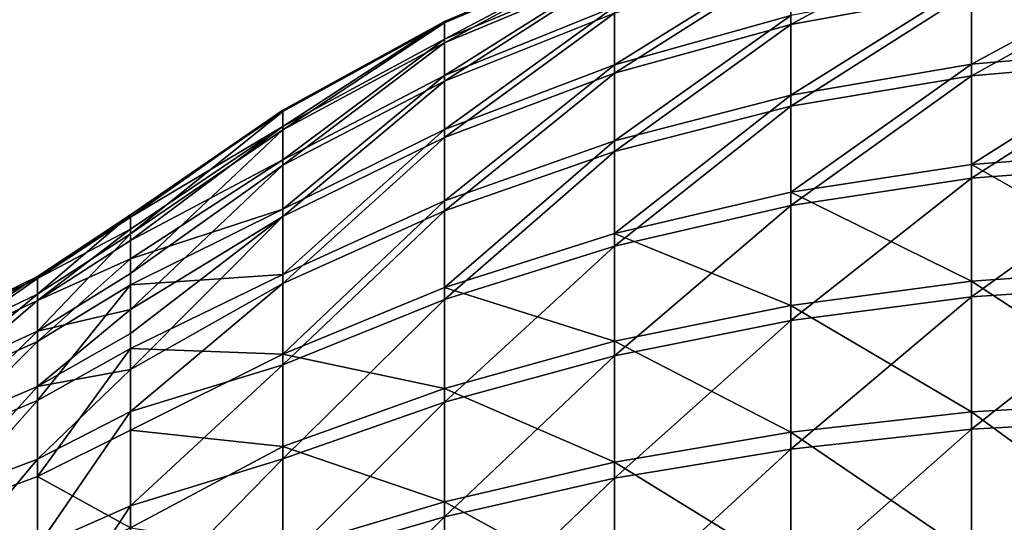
# Model space of a CAD drawing. Extents: x -118 to 117, y 0 to 85.
# Tile 66 of 132: x -24 to 0, y 60 to 73. Entities that reach past the tile are written whole.
import ezdxf

# ---------------------------------------------------------------- set-up
doc = ezdxf.new("R2010")
doc.units = 0
doc.header["$LTSCALE"] = 25.4
doc.layers.get('0').update_dxf_attribs({"color": 13, "linetype": 'CONTINUOUS'})

# ---------------------------------------------------------------- blocks, each defined once
blk = doc.blocks.new('ASSAM-4453_STL')
at = {"color": 18}
mesh = blk.add_polyface(dxfattribs=at)
corners = [(100, 16.979, 92.39), (-100, 64.551, 87.39), (-100, 16.979, 92.39), (-97.853, 84.979, 85.243), (97.853, 84.979, 85.243), (100, 64.551, 87.39)]
mesh.append_faces([[corners[k] for k in face] for face in [(0, 1, 2), (4, 0, 5)]], dxfattribs={"vtx0": -1, "color": 18})
mesh.append_faces([[corners[k] for k in face] for face in [(1, 0, 3), (3, 0, 4)]], dxfattribs={"vtx0": -1, "vtx1": -1, "color": 18})
mesh = blk.add_polyface(dxfattribs=at)
corners = [(-97.853, 84.979, 19.537), (-100, 16.979, 12.39), (-100, 64.551, 17.39), (100, 16.979, 12.39), (97.853, 84.979, 19.537), (100, 64.551, 17.39)]
mesh.append_faces([[corners[k] for k in face] for face in [(0, 1, 2), (3, 4, 5)]], dxfattribs={"vtx0": -1, "color": 18})
mesh.append_faces([[corners[k] for k in face] for face in [(1, 0, 3)]], dxfattribs={"vtx0": -1, "vtx1": -1, "color": 18})
mesh.append_faces([[corners[k] for k in face] for face in [(3, 0, 4)]], dxfattribs={"vtx0": -1, "vtx2": -1, "color": 18})
at = {"color": 7}
mesh = blk.add_polyface(dxfattribs=at)
corners = [(-96.502, 83.479, 83.893), (-100, 15.479, 91.04), (-100, 50.201, 87.39), (100, 15.479, 91.04), (96.502, 83.479, 83.893), (100, 50.201, 87.39)]
mesh.append_faces([[corners[k] for k in face] for face in [(0, 1, 2), (3, 4, 5)]], dxfattribs={"vtx0": -1, "color": 7})
mesh.append_faces([[corners[k] for k in face] for face in [(1, 0, 3)]], dxfattribs={"vtx0": -1, "vtx1": -1, "color": 7})
mesh.append_faces([[corners[k] for k in face] for face in [(3, 0, 4)]], dxfattribs={"vtx0": -1, "vtx2": -1, "color": 7})
mesh = blk.add_polyface(dxfattribs=at)
corners = [(100, 15.479, 13.741), (-100, 50.201, 17.39), (-100, 15.479, 13.741), (-96.502, 83.479, 20.888), (96.502, 83.479, 20.888), (100, 50.201, 17.39)]
mesh.append_faces([[corners[k] for k in face] for face in [(0, 1, 2), (4, 0, 5)]], dxfattribs={"vtx0": -1, "color": 7})
mesh.append_faces([[corners[k] for k in face] for face in [(1, 0, 3), (3, 0, 4)]], dxfattribs={"vtx0": -1, "vtx1": -1, "color": 7})
mesh = blk.add_polyface(dxfattribs=at)
corners = [(-5.267, 72.595, 39.576), (-0.857, 74.994, 42.821), (-0.857, 73.405, 39.159), (-5.267, 74.136, 43.126)]
mesh.append_faces([[corners[k] for k in face] for face in [(0, 1, 2), (1, 0, 3)]], dxfattribs={"vtx0": -1, "color": 7})
mesh = blk.add_polyface(dxfattribs=at)
corners = [(-13.706, 72.635, 50.915), (-9.564, 74.427, 54.473), (-9.564, 74.396, 50.783), (-13.706, 72.664, 54.37)]
mesh.append_faces([[corners[k] for k in face] for face in [(0, 1, 2), (1, 0, 3)]], dxfattribs={"vtx0": -1, "color": 7})
mesh = blk.add_polyface(dxfattribs=at)
corners = [(-13.706, 72.232, 57.797), (-9.564, 74.427, 54.473), (-13.706, 72.664, 54.37), (-9.564, 73.966, 58.135)]
mesh.append_faces([[corners[k] for k in face] for face in [(0, 1, 2), (1, 0, 3)]], dxfattribs={"vtx0": -1, "color": 7})
mesh = blk.add_polyface(dxfattribs=at)
corners = [(-13.706, 72.146, 47.496), (-9.564, 74.396, 50.783), (-9.564, 73.874, 47.129), (-13.706, 72.635, 50.915)]
mesh.append_faces([[corners[k] for k in face] for face in [(0, 1, 2), (1, 0, 3)]], dxfattribs={"vtx0": -1, "color": 7})
mesh = blk.add_polyface(dxfattribs=at)
corners = [(-9.564, 71.608, 65.112), (-5.267, 74.295, 62.133), (-9.564, 73.02, 61.702), (-5.267, 72.814, 65.708)]
mesh.append_faces([[corners[k] for k in face] for face in [(0, 1, 2), (1, 0, 3)]], dxfattribs={"vtx0": -1, "color": 7})
mesh = blk.add_polyface(dxfattribs=at)
corners = [(-13.706, 71.347, 61.137), (-9.564, 73.966, 58.135), (-13.706, 72.232, 57.797), (-9.564, 73.02, 61.702)]
mesh.append_faces([[corners[k] for k in face] for face in [(0, 1, 2), (1, 0, 3)]], dxfattribs={"vtx0": -1, "color": 7})
mesh = blk.add_polyface(dxfattribs=at)
corners = [(-9.564, 71.4, 40.193), (-5.267, 74.136, 43.126), (-5.267, 72.595, 39.576), (-9.564, 72.869, 43.578)]
mesh.append_faces([[corners[k] for k in face] for face in [(0, 1, 2), (1, 0, 3)]], dxfattribs={"vtx0": -1, "color": 7})
mesh = blk.add_polyface(dxfattribs=at)
corners = [(-0.857, 71.624, 69.564), (3.622, 74.049, 66.32), (-0.857, 73.63, 66.112), (3.622, 72.012, 69.825)]
mesh.append_faces([[corners[k] for k in face] for face in [(0, 1, 2), (1, 0, 3)]], dxfattribs={"vtx0": -1, "color": 7})
mesh = blk.add_polyface(dxfattribs=at)
corners = [(-13.706, 71.205, 44.172), (-9.564, 73.874, 47.129), (-9.564, 72.869, 43.578), (-13.706, 72.146, 47.496)]
mesh.append_faces([[corners[k] for k in face] for face in [(0, 1, 2), (1, 0, 3)]], dxfattribs={"vtx0": -1, "color": 7})
mesh = blk.add_polyface(dxfattribs=at)
corners = [(-0.857, 71.342, 35.741), (3.622, 73.82, 38.944), (3.622, 71.725, 35.473), (-0.857, 73.405, 39.159)]
mesh.append_faces([[corners[k] for k in face] for face in [(0, 1, 2), (1, 0, 3)]], dxfattribs={"vtx0": -1, "color": 7})
mesh = blk.add_polyface(dxfattribs=at)
corners = [(-5.267, 70.869, 69.055), (-0.857, 73.63, 66.112), (-5.267, 72.814, 65.708), (-0.857, 71.624, 69.564)]
mesh.append_faces([[corners[k] for k in face] for face in [(0, 1, 2), (1, 0, 3)]], dxfattribs={"vtx0": -1, "color": 7})
mesh = blk.add_polyface(dxfattribs=at)
corners = [(-5.267, 70.595, 36.263), (-0.857, 73.405, 39.159), (-0.857, 71.342, 35.741), (-5.267, 72.595, 39.576)]
mesh.append_faces([[corners[k] for k in face] for face in [(0, 1, 2), (1, 0, 3)]], dxfattribs={"vtx0": -1, "color": 7})
mesh = blk.add_polyface(dxfattribs=at)
corners = [(-13.706, 70.025, 64.328), (-9.564, 73.02, 61.702), (-13.706, 71.347, 61.137), (-9.564, 71.608, 65.112)]
mesh.append_faces([[corners[k] for k in face] for face in [(0, 1, 2), (1, 0, 3)]], dxfattribs={"vtx0": -1, "color": 7})
mesh = blk.add_polyface(dxfattribs=at)
corners = [(-13.706, 69.83, 41.002), (-9.564, 72.869, 43.578), (-9.564, 71.4, 40.193), (-13.706, 71.205, 44.172)]
mesh.append_faces([[corners[k] for k in face] for face in [(0, 1, 2), (1, 0, 3)]], dxfattribs={"vtx0": -1, "color": 7})
mesh = blk.add_polyface(dxfattribs=at)
corners = [(-9.564, 69.754, 68.303), (-5.267, 72.814, 65.708), (-9.564, 71.608, 65.112), (-5.267, 70.869, 69.055)]
mesh.append_faces([[corners[k] for k in face] for face in [(0, 1, 2), (1, 0, 3)]], dxfattribs={"vtx0": -1, "color": 7})
mesh = blk.add_polyface(dxfattribs=at)
corners = [(-17.652, 70.472, 51.078), (-13.706, 72.664, 54.37), (-13.706, 72.635, 50.915), (-17.652, 70.498, 54.243)]
mesh.append_faces([[corners[k] for k in face] for face in [(0, 1, 2), (1, 0, 3)]], dxfattribs={"vtx0": -1, "color": 7})
mesh = blk.add_polyface(dxfattribs=at)
corners = [(-17.652, 70.102, 57.383), (-13.706, 72.664, 54.37), (-17.652, 70.498, 54.243), (-13.706, 72.232, 57.797)]
mesh.append_faces([[corners[k] for k in face] for face in [(0, 1, 2), (1, 0, 3)]], dxfattribs={"vtx0": -1, "color": 7})
mesh = blk.add_polyface(dxfattribs=at)
corners = [(-17.652, 70.024, 47.945), (-13.706, 72.635, 50.915), (-13.706, 72.146, 47.496), (-17.652, 70.472, 51.078)]
mesh.append_faces([[corners[k] for k in face] for face in [(0, 1, 2), (1, 0, 3)]], dxfattribs={"vtx0": -1, "color": 7})
mesh = blk.add_polyface(dxfattribs=at)
corners = [(-9.564, 69.493, 37.033), (-5.267, 72.595, 39.576), (-5.267, 70.595, 36.263), (-9.564, 71.4, 40.193)]
mesh.append_faces([[corners[k] for k in face] for face in [(0, 1, 2), (1, 0, 3)]], dxfattribs={"vtx0": -1, "color": 7})
mesh = blk.add_polyface(dxfattribs=at)
corners = [(-17.652, 69.292, 60.442), (-13.706, 72.232, 57.797), (-17.652, 70.102, 57.383), (-13.706, 71.347, 61.137)]
mesh.append_faces([[corners[k] for k in face] for face in [(0, 1, 2), (1, 0, 3)]], dxfattribs={"vtx0": -1, "color": 7})
mesh = blk.add_polyface(dxfattribs=at)
corners = [(-17.652, 69.162, 44.9), (-13.706, 72.146, 47.496), (-13.706, 71.205, 44.172), (-17.652, 70.024, 47.945)]
mesh.append_faces([[corners[k] for k in face] for face in [(0, 1, 2), (1, 0, 3)]], dxfattribs={"vtx0": -1, "color": 7})
mesh = blk.add_polyface(dxfattribs=at)
corners = [(-0.857, 69.177, 72.717), (3.622, 72.012, 69.825), (-0.857, 71.624, 69.564), (3.622, 69.526, 73.028)]
mesh.append_faces([[corners[k] for k in face] for face in [(0, 1, 2), (1, 0, 3)]], dxfattribs={"vtx0": -1, "color": 7})
mesh = blk.add_polyface(dxfattribs=at)
corners = [(-13.706, 68.29, 67.315), (-9.564, 71.608, 65.112), (-13.706, 70.025, 64.328), (-9.564, 69.754, 68.303)]
mesh.append_faces([[corners[k] for k in face] for face in [(0, 1, 2), (1, 0, 3)]], dxfattribs={"vtx0": -1, "color": 7})
mesh = blk.add_polyface(dxfattribs=at)
corners = [(-5.267, 68.496, 72.112), (-0.857, 71.624, 69.564), (-5.267, 70.869, 69.055), (-0.857, 69.177, 72.717)]
mesh.append_faces([[corners[k] for k in face] for face in [(0, 1, 2), (1, 0, 3)]], dxfattribs={"vtx0": -1, "color": 7})
mesh = blk.add_polyface(dxfattribs=at)
corners = [(-0.857, 68.842, 32.629), (3.622, 71.725, 35.473), (3.622, 69.186, 32.313), (-0.857, 71.342, 35.741)]
mesh.append_faces([[corners[k] for k in face] for face in [(0, 1, 2), (1, 0, 3)]], dxfattribs={"vtx0": -1, "color": 7})
mesh = blk.add_polyface(dxfattribs=at)
corners = [(-17.652, 68.081, 63.366), (-13.706, 71.347, 61.137), (-17.652, 69.292, 60.442), (-13.706, 70.025, 64.328)]
mesh.append_faces([[corners[k] for k in face] for face in [(0, 1, 2), (1, 0, 3)]], dxfattribs={"vtx0": -1, "color": 7})
mesh = blk.add_polyface(dxfattribs=at)
corners = [(-13.706, 68.045, 38.045), (-9.564, 71.4, 40.193), (-9.564, 69.493, 37.033), (-13.706, 69.83, 41.002)]
mesh.append_faces([[corners[k] for k in face] for face in [(0, 1, 2), (1, 0, 3)]], dxfattribs={"vtx0": -1, "color": 7})
mesh = blk.add_polyface(dxfattribs=at)
corners = [(-5.267, 68.171, 33.246), (-0.857, 71.342, 35.741), (-0.857, 68.842, 32.629), (-5.267, 70.595, 36.263)]
mesh.append_faces([[corners[k] for k in face] for face in [(0, 1, 2), (1, 0, 3)]], dxfattribs={"vtx0": -1, "color": 7})
mesh = blk.add_polyface(dxfattribs=at)
corners = [(-17.652, 67.902, 41.997), (-13.706, 71.205, 44.172), (-13.706, 69.83, 41.002), (-17.652, 69.162, 44.9)]
mesh.append_faces([[corners[k] for k in face] for face in [(0, 1, 2), (1, 0, 3)]], dxfattribs={"vtx0": -1, "color": 7})
mesh = blk.add_polyface(dxfattribs=at)
corners = [(-9.564, 67.491, 71.218), (-5.267, 70.869, 69.055), (-9.564, 69.754, 68.303), (-5.267, 68.496, 72.112)]
mesh.append_faces([[corners[k] for k in face] for face in [(0, 1, 2), (1, 0, 3)]], dxfattribs={"vtx0": -1, "color": 7})
mesh = blk.add_polyface(dxfattribs=at)
corners = [(-9.564, 67.181, 34.156), (-5.267, 70.595, 36.263), (-5.267, 68.171, 33.246), (-9.564, 69.493, 37.033)]
mesh.append_faces([[corners[k] for k in face] for face in [(0, 1, 2), (1, 0, 3)]], dxfattribs={"vtx0": -1, "color": 7})
mesh = blk.add_polyface(dxfattribs=at)
corners = [(-17.652, 70.102, 57.383), (-17.652, 70.498, 54.243), (-21.363, 67.891, 54.869)]
mesh.append_faces([[corners[k] for k in face] for face in [(0, 1, 2)]], dxfattribs={"color": 7})
mesh = blk.add_polyface(dxfattribs=at)
corners = [(-17.652, 70.498, 54.243), (-17.652, 70.472, 51.078), (-21.363, 67.947, 51.552)]
mesh.append_faces([[corners[k] for k in face] for face in [(0, 1, 2)]], dxfattribs={"color": 7})
mesh = blk.add_polyface(dxfattribs=at)
corners = [(-21.363, 67.891, 54.869), (-17.652, 70.498, 54.243), (-21.363, 67.947, 51.552)]
mesh.append_faces([[corners[k] for k in face] for face in [(0, 1, 2)]], dxfattribs={"color": 7})
mesh = blk.add_polyface(dxfattribs=at)
corners = [(-17.652, 70.472, 51.078), (-17.652, 70.024, 47.945), (-21.363, 67.483, 48.267)]
mesh.append_faces([[corners[k] for k in face] for face in [(0, 1, 2)]], dxfattribs={"color": 7})
mesh = blk.add_polyface(dxfattribs=at)
corners = [(-21.363, 67.947, 51.552), (-17.652, 70.472, 51.078), (-21.363, 67.483, 48.267)]
mesh.append_faces([[corners[k] for k in face] for face in [(0, 1, 2)]], dxfattribs={"color": 7})
mesh = blk.add_polyface(dxfattribs=at)
corners = [(-17.652, 70.102, 57.383), (-21.363, 67.891, 54.869), (-21.363, 67.598, 56.896)]
mesh.append_faces([[corners[k] for k in face] for face in [(0, 1, 2)]], dxfattribs={"color": 7})
mesh = blk.add_polyface(dxfattribs=at)
corners = [(-21.363, 67.318, 58.136), (-17.652, 70.102, 57.383), (-21.363, 67.598, 56.896)]
mesh.append_faces([[corners[k] for k in face] for face in [(0, 1, 2)]], dxfattribs={"color": 7})
mesh = blk.add_polyface(dxfattribs=at)
corners = [(-17.652, 69.292, 60.442), (-17.652, 70.102, 57.383), (-21.363, 67.318, 58.136)]
mesh.append_faces([[corners[k] for k in face] for face in [(0, 1, 2)]], dxfattribs={"color": 7})
mesh = blk.add_polyface(dxfattribs=at)
corners = [(-17.652, 70.024, 47.945), (-17.652, 69.162, 44.9), (-21.363, 66.511, 45.096)]
mesh.append_faces([[corners[k] for k in face] for face in [(0, 1, 2)]], dxfattribs={"color": 7})
mesh = blk.add_polyface(dxfattribs=at)
corners = [(-21.363, 67.483, 48.267), (-17.652, 70.024, 47.945), (-21.363, 66.511, 45.096)]
mesh.append_faces([[corners[k] for k in face] for face in [(0, 1, 2)]], dxfattribs={"color": 7})
mesh = blk.add_polyface(dxfattribs=at)
corners = [(-17.652, 66.491, 66.102), (-13.706, 70.025, 64.328), (-17.652, 68.081, 63.366), (-13.706, 68.29, 67.315)]
mesh.append_faces([[corners[k] for k in face] for face in [(0, 1, 2), (1, 0, 3)]], dxfattribs={"vtx0": -1, "color": 7})
mesh = blk.add_polyface(dxfattribs=at)
corners = [(-17.652, 66.267, 39.288), (-13.706, 69.83, 41.002), (-13.706, 68.045, 38.045), (-17.652, 67.902, 41.997)]
mesh.append_faces([[corners[k] for k in face] for face in [(0, 1, 2), (1, 0, 3)]], dxfattribs={"vtx0": -1, "color": 7})
mesh = blk.add_polyface(dxfattribs=at)
corners = [(-13.706, 66.171, 70.044), (-9.564, 69.754, 68.303), (-13.706, 68.29, 67.315), (-9.564, 67.491, 71.218)]
mesh.append_faces([[corners[k] for k in face] for face in [(0, 1, 2), (1, 0, 3)]], dxfattribs={"vtx0": -1, "color": 7})
mesh = blk.add_polyface(dxfattribs=at)
corners = [(-13.706, 65.882, 35.352), (-9.564, 69.493, 37.033), (-9.564, 67.181, 34.156), (-13.706, 68.045, 38.045)]
mesh.append_faces([[corners[k] for k in face] for face in [(0, 1, 2), (1, 0, 3)]], dxfattribs={"vtx0": -1, "color": 7})
mesh = blk.add_polyface(dxfattribs=at)
corners = [(3.622, 66.635, 75.87), (-0.857, 69.177, 72.717), (-0.857, 66.33, 75.516), (3.622, 69.526, 73.028)]
mesh.append_faces([[corners[k] for k in face] for face in [(0, 1, 2), (1, 0, 3)]], dxfattribs={"vtx0": -1, "color": 7})
mesh = blk.add_polyface(dxfattribs=at)
corners = [(-17.652, 69.292, 60.442), (-21.363, 67.318, 58.136), (-21.363, 66.875, 59.625)]
mesh.append_faces([[corners[k] for k in face] for face in [(0, 1, 2)]], dxfattribs={"color": 7})
mesh = blk.add_polyface(dxfattribs=at)
corners = [(-17.652, 68.081, 63.366), (-17.652, 69.292, 60.442), (-21.363, 66.875, 59.625)]
mesh.append_faces([[corners[k] for k in face] for face in [(0, 1, 2)]], dxfattribs={"color": 7})
mesh = blk.add_polyface(dxfattribs=at)
corners = [(-17.652, 69.162, 44.9), (-17.652, 67.902, 41.997), (-21.363, 65.635, 43.167)]
mesh.append_faces([[corners[k] for k in face] for face in [(0, 1, 2)]], dxfattribs={"color": 7})
mesh = blk.add_polyface(dxfattribs=at)
corners = [(-21.363, 66.511, 45.096), (-17.652, 69.162, 44.9), (-21.363, 65.635, 43.167)]
mesh.append_faces([[corners[k] for k in face] for face in [(0, 1, 2)]], dxfattribs={"color": 7})
mesh = blk.add_polyface(dxfattribs=at)
corners = [(-0.857, 66.33, 75.516), (-5.267, 68.496, 72.112), (-5.267, 65.737, 74.825), (-0.857, 69.177, 72.717)]
mesh.append_faces([[corners[k] for k in face] for face in [(0, 1, 2), (1, 0, 3)]], dxfattribs={"vtx0": -1, "color": 7})
mesh = blk.add_polyface(dxfattribs=at)
corners = [(3.622, 69.186, 32.313), (-0.857, 65.949, 29.878), (-0.857, 68.842, 32.629), (3.622, 66.248, 29.519)]
mesh.append_faces([[corners[k] for k in face] for face in [(0, 1, 2), (1, 0, 3)]], dxfattribs={"vtx0": -1, "color": 7})
mesh = blk.add_polyface(dxfattribs=at)
corners = [(-0.857, 68.842, 32.629), (-5.267, 65.367, 30.578), (-5.267, 68.171, 33.246), (-0.857, 65.949, 29.878)]
mesh.append_faces([[corners[k] for k in face] for face in [(0, 1, 2), (1, 0, 3)]], dxfattribs={"vtx0": -1, "color": 7})
mesh = blk.add_polyface(dxfattribs=at)
corners = [(-5.267, 65.737, 74.825), (-9.564, 67.491, 71.218), (-9.564, 64.86, 73.806), (-5.267, 68.496, 72.112)]
mesh.append_faces([[corners[k] for k in face] for face in [(0, 1, 2), (1, 0, 3)]], dxfattribs={"vtx0": -1, "color": 7})
mesh = blk.add_polyface(dxfattribs=at)
corners = [(-17.652, 64.55, 68.602), (-13.706, 68.29, 67.315), (-17.652, 66.491, 66.102), (-13.706, 66.171, 70.044)]
mesh.append_faces([[corners[k] for k in face] for face in [(0, 1, 2), (1, 0, 3)]], dxfattribs={"vtx0": -1, "color": 7})
mesh = blk.add_polyface(dxfattribs=at)
corners = [(-21.363, 66.875, 59.625), (-21.363, 66.24, 61.273), (-17.652, 68.081, 63.366), (-23.631, 64.856, 60.673)]
mesh.append_faces([[corners[k] for k in face] for face in [(0, 1, 2), (1, 0, 3)]], dxfattribs={"vtx0": -1, "color": 7})
mesh = blk.add_polyface(dxfattribs=at)
corners = [(-23.631, 66.01, 48.595), (-21.363, 67.947, 51.552), (-21.363, 67.483, 48.267), (-23.631, 66.441, 51.645)]
mesh.append_faces([[corners[k] for k in face] for face in [(0, 1, 2), (1, 0, 3)]], dxfattribs={"vtx0": -1, "color": 7})
mesh = blk.add_polyface(dxfattribs=at)
corners = [(-23.631, 66.441, 51.645), (-21.363, 67.891, 54.869), (-21.363, 67.947, 51.552), (-23.631, 66.389, 54.725)]
mesh.append_faces([[corners[k] for k in face] for face in [(0, 1, 2), (1, 0, 3)]], dxfattribs={"vtx0": -1, "color": 7})
mesh = blk.add_polyface(dxfattribs=at)
corners = [(-17.652, 66.491, 66.102), (-17.652, 68.081, 63.366), (-21.363, 66.24, 61.273)]
mesh.append_faces([[corners[k] for k in face] for face in [(0, 1, 2)]], dxfattribs={"color": 7})
mesh = blk.add_polyface(dxfattribs=at)
corners = [(-17.652, 64.285, 36.82), (-13.706, 68.045, 38.045), (-13.706, 65.882, 35.352), (-17.652, 66.267, 39.288)]
mesh.append_faces([[corners[k] for k in face] for face in [(0, 1, 2), (1, 0, 3)]], dxfattribs={"vtx0": -1, "color": 7})
mesh = blk.add_polyface(dxfattribs=at)
corners = [(-5.267, 68.171, 33.246), (-9.564, 64.507, 31.613), (-9.564, 67.181, 34.156), (-5.267, 65.367, 30.578)]
mesh.append_faces([[corners[k] for k in face] for face in [(0, 1, 2), (1, 0, 3)]], dxfattribs={"vtx0": -1, "color": 7})
mesh = blk.add_polyface(dxfattribs=at)
corners = [(-21.363, 67.598, 56.896), (-21.363, 67.891, 54.869), (-23.631, 66.389, 54.725)]
mesh.append_faces([[corners[k] for k in face] for face in [(0, 1, 2)]], dxfattribs={"color": 7})
mesh = blk.add_polyface(dxfattribs=at)
corners = [(-17.652, 67.902, 41.997), (-17.652, 66.267, 39.288), (-21.363, 64.175, 40.749)]
mesh.append_faces([[corners[k] for k in face] for face in [(0, 1, 2)]], dxfattribs={"color": 7})
mesh = blk.add_polyface(dxfattribs=at)
corners = [(-21.363, 65.054, 42.115), (-17.652, 67.902, 41.997), (-21.363, 64.175, 40.749)]
mesh.append_faces([[corners[k] for k in face] for face in [(0, 1, 2)]], dxfattribs={"color": 7})
mesh = blk.add_polyface(dxfattribs=at)
corners = [(-21.363, 65.635, 43.167), (-17.652, 67.902, 41.997), (-21.363, 65.054, 42.115)]
mesh.append_faces([[corners[k] for k in face] for face in [(0, 1, 2)]], dxfattribs={"color": 7})
mesh = blk.add_polyface(dxfattribs=at)
corners = [(-23.631, 65.857, 57.759), (-21.363, 67.598, 56.896), (-23.631, 66.389, 54.725)]
mesh.append_faces([[corners[k] for k in face] for face in [(0, 1, 2)]], dxfattribs={"color": 7})
mesh = blk.add_polyface(dxfattribs=at)
corners = [(-21.363, 67.318, 58.136), (-21.363, 67.598, 56.896), (-23.631, 65.857, 57.759)]
mesh.append_faces([[corners[k] for k in face] for face in [(0, 1, 2)]], dxfattribs={"color": 7})
mesh = blk.add_polyface(dxfattribs=at)
corners = [(-23.631, 65.107, 45.65), (-21.363, 67.483, 48.267), (-21.363, 66.511, 45.096), (-23.631, 66.01, 48.595)]
mesh.append_faces([[corners[k] for k in face] for face in [(0, 1, 2), (1, 0, 3)]], dxfattribs={"vtx0": -1, "color": 7})
mesh = blk.add_polyface(dxfattribs=at)
corners = [(-9.564, 64.86, 73.806), (-13.706, 66.171, 70.044), (-13.706, 63.708, 72.466), (-9.564, 67.491, 71.218)]
mesh.append_faces([[corners[k] for k in face] for face in [(0, 1, 2), (1, 0, 3)]], dxfattribs={"vtx0": -1, "color": 7})
mesh = blk.add_polyface(dxfattribs=at)
corners = [(-21.363, 66.875, 59.625), (-21.363, 67.318, 58.136), (-23.631, 65.857, 57.759)]
mesh.append_faces([[corners[k] for k in face] for face in [(0, 1, 2)]], dxfattribs={"color": 7})
mesh = blk.add_polyface(dxfattribs=at)
corners = [(-9.564, 67.181, 34.156), (-13.706, 63.378, 32.971), (-13.706, 65.882, 35.352), (-9.564, 64.507, 31.613)]
mesh.append_faces([[corners[k] for k in face] for face in [(0, 1, 2), (1, 0, 3)]], dxfattribs={"vtx0": -1, "color": 7})
mesh = blk.add_polyface(dxfattribs=at)
corners = [(-23.631, 64.856, 60.673), (-21.363, 66.875, 59.625), (-23.631, 65.857, 57.759)]
mesh.append_faces([[corners[k] for k in face] for face in [(0, 1, 2)]], dxfattribs={"color": 7})
mesh = blk.add_polyface(dxfattribs=at)
corners = [(-23.631, 65.107, 45.65), (-21.363, 66.511, 45.096), (-21.363, 65.635, 43.167)]
mesh.append_faces([[corners[k] for k in face] for face in [(0, 1, 2)]], dxfattribs={"color": 7})
mesh = blk.add_polyface(dxfattribs=at)
corners = [(3.622, 63.391, 78.303), (-0.857, 66.33, 75.516), (-0.857, 63.137, 77.911), (3.622, 66.635, 75.87)]
mesh.append_faces([[corners[k] for k in face] for face in [(0, 1, 2), (1, 0, 3)]], dxfattribs={"vtx0": -1, "color": 7})
mesh = blk.add_polyface(dxfattribs=at)
corners = [(-26.076, 65.242, 51.719), (-23.631, 66.389, 54.725), (-23.631, 66.441, 51.645), (-26.076, 65.194, 54.611)]
mesh.append_faces([[corners[k] for k in face] for face in [(0, 1, 2), (1, 0, 3)]], dxfattribs={"vtx0": -1, "color": 7})
mesh = blk.add_polyface(dxfattribs=at)
corners = [(-26.076, 64.838, 48.856), (-23.631, 66.441, 51.645), (-23.631, 66.01, 48.595), (-26.076, 65.242, 51.719)]
mesh.append_faces([[corners[k] for k in face] for face in [(0, 1, 2), (1, 0, 3)]], dxfattribs={"vtx0": -1, "color": 7})
mesh = blk.add_polyface(dxfattribs=at)
corners = [(-26.076, 64.694, 57.459), (-23.631, 66.389, 54.725), (-26.076, 65.194, 54.611), (-23.631, 65.857, 57.759)]
mesh.append_faces([[corners[k] for k in face] for face in [(0, 1, 2), (1, 0, 3)]], dxfattribs={"vtx0": -1, "color": 7})
mesh = blk.add_polyface(dxfattribs=at)
corners = [(-17.652, 66.491, 66.102), (-21.363, 66.24, 61.273), (-21.363, 64.685, 64.203)]
mesh.append_faces([[corners[k] for k in face] for face in [(0, 1, 2)]], dxfattribs={"color": 7})
mesh = blk.add_polyface(dxfattribs=at)
corners = [(-17.652, 64.55, 68.602), (-17.652, 66.491, 66.102), (-21.363, 64.685, 64.203)]
mesh.append_faces([[corners[k] for k in face] for face in [(0, 1, 2)]], dxfattribs={"color": 7})
mesh = blk.add_polyface(dxfattribs=at)
corners = [(-21.363, 63.149, 39.4), (-17.652, 66.267, 39.288), (-17.652, 64.285, 36.82)]
mesh.append_faces([[corners[k] for k in face] for face in [(0, 1, 2)]], dxfattribs={"color": 7})
mesh = blk.add_polyface(dxfattribs=at)
corners = [(-21.363, 64.175, 40.749), (-17.652, 66.267, 39.288), (-21.363, 63.149, 39.4)]
mesh.append_faces([[corners[k] for k in face] for face in [(0, 1, 2)]], dxfattribs={"color": 7})
mesh = blk.add_polyface(dxfattribs=at)
corners = [(-0.857, 63.137, 77.911), (-5.267, 65.737, 74.825), (-5.267, 62.64, 77.147), (-0.857, 66.33, 75.516)]
mesh.append_faces([[corners[k] for k in face] for face in [(0, 1, 2), (1, 0, 3)]], dxfattribs={"vtx0": -1, "color": 7})
mesh = blk.add_polyface(dxfattribs=at)
corners = [(-23.631, 63.412, 63.394), (-21.363, 66.24, 61.273), (-23.631, 64.856, 60.673), (-21.363, 64.685, 64.203)]
mesh.append_faces([[corners[k] for k in face] for face in [(0, 1, 2), (1, 0, 3)]], dxfattribs={"vtx0": -1, "color": 7})
mesh = blk.add_polyface(dxfattribs=at)
corners = [(-13.706, 63.708, 72.466), (-17.652, 64.55, 68.602), (-17.652, 62.294, 70.821), (-13.706, 66.171, 70.044)]
mesh.append_faces([[corners[k] for k in face] for face in [(0, 1, 2), (1, 0, 3)]], dxfattribs={"vtx0": -1, "color": 7})
mesh = blk.add_polyface(dxfattribs=at)
corners = [(3.622, 66.248, 29.519), (-0.857, 62.716, 27.537), (-0.857, 65.949, 29.878), (3.622, 62.964, 27.141)]
mesh.append_faces([[corners[k] for k in face] for face in [(0, 1, 2), (1, 0, 3)]], dxfattribs={"vtx0": -1, "color": 7})
mesh = blk.add_polyface(dxfattribs=at)
corners = [(-26.076, 63.99, 46.091), (-23.631, 66.01, 48.595), (-23.631, 65.107, 45.65), (-26.076, 64.838, 48.856)]
mesh.append_faces([[corners[k] for k in face] for face in [(0, 1, 2), (1, 0, 3)]], dxfattribs={"vtx0": -1, "color": 7})
mesh = blk.add_polyface(dxfattribs=at)
corners = [(-26.076, 63.754, 60.195), (-23.631, 65.857, 57.759), (-26.076, 64.694, 57.459), (-23.631, 64.856, 60.673)]
mesh.append_faces([[corners[k] for k in face] for face in [(0, 1, 2), (1, 0, 3)]], dxfattribs={"vtx0": -1, "color": 7})
mesh = blk.add_polyface(dxfattribs=at)
corners = [(-13.706, 65.882, 35.352), (-17.652, 61.992, 34.639), (-17.652, 64.285, 36.82), (-13.706, 63.378, 32.971)]
mesh.append_faces([[corners[k] for k in face] for face in [(0, 1, 2), (1, 0, 3)]], dxfattribs={"vtx0": -1, "color": 7})
mesh = blk.add_polyface(dxfattribs=at)
corners = [(-0.857, 65.949, 29.878), (-5.267, 62.232, 28.309), (-5.267, 65.367, 30.578), (-0.857, 62.716, 27.537)]
mesh.append_faces([[corners[k] for k in face] for face in [(0, 1, 2), (1, 0, 3)]], dxfattribs={"vtx0": -1, "color": 7})
mesh = blk.add_polyface(dxfattribs=at)
corners = [(-23.631, 65.107, 45.65), (-21.363, 65.635, 43.167), (-23.631, 63.755, 42.882)]
mesh.append_faces([[corners[k] for k in face] for face in [(0, 1, 2)]], dxfattribs={"color": 7})
mesh = blk.add_polyface(dxfattribs=at)
corners = [(-21.363, 65.635, 43.167), (-21.363, 65.054, 42.115), (-23.631, 63.755, 42.882)]
mesh.append_faces([[corners[k] for k in face] for face in [(0, 1, 2)]], dxfattribs={"color": 7})
mesh = blk.add_polyface(dxfattribs=at)
corners = [(-5.267, 62.64, 77.147), (-9.564, 64.86, 73.806), (-9.564, 61.907, 76.019), (-5.267, 65.737, 74.825)]
mesh.append_faces([[corners[k] for k in face] for face in [(0, 1, 2), (1, 0, 3)]], dxfattribs={"vtx0": -1, "color": 7})
mesh = blk.add_polyface(dxfattribs=at)
corners = [(-5.267, 65.367, 30.578), (-9.564, 61.518, 29.449), (-9.564, 64.507, 31.613), (-5.267, 62.232, 28.309)]
mesh.append_faces([[corners[k] for k in face] for face in [(0, 1, 2), (1, 0, 3)]], dxfattribs={"vtx0": -1, "color": 7})
mesh = blk.add_polyface(dxfattribs=at)
corners = [(-26.076, 62.72, 43.493), (-23.631, 65.107, 45.65), (-23.631, 63.755, 42.882), (-26.076, 63.99, 46.091)]
mesh.append_faces([[corners[k] for k in face] for face in [(0, 1, 2), (1, 0, 3)]], dxfattribs={"vtx0": -1, "color": 7})
mesh = blk.add_polyface(dxfattribs=at)
corners = [(-26.076, 62.398, 62.749), (-23.631, 64.856, 60.673), (-26.076, 63.754, 60.195), (-23.631, 63.412, 63.394)]
mesh.append_faces([[corners[k] for k in face] for face in [(0, 1, 2), (1, 0, 3)]], dxfattribs={"vtx0": -1, "color": 7})
mesh = blk.add_polyface(dxfattribs=at)
corners = [(-23.631, 63.755, 42.882), (-21.363, 65.054, 42.115), (-21.363, 64.175, 40.749)]
mesh.append_faces([[corners[k] for k in face] for face in [(0, 1, 2)]], dxfattribs={"color": 7})
mesh = blk.add_polyface(dxfattribs=at)
corners = [(-9.564, 61.907, 76.019), (-13.706, 63.708, 72.466), (-13.706, 60.944, 74.539), (-9.564, 64.86, 73.806)]
mesh.append_faces([[corners[k] for k in face] for face in [(0, 1, 2), (1, 0, 3)]], dxfattribs={"vtx0": -1, "color": 7})
mesh = blk.add_polyface(dxfattribs=at)
corners = [(-23.631, 61.56, 65.855), (-21.363, 64.685, 64.203), (-23.631, 63.412, 63.394), (-21.363, 62.691, 66.854)]
mesh.append_faces([[corners[k] for k in face] for face in [(0, 1, 2), (1, 0, 3)]], dxfattribs={"vtx0": -1, "color": 7})
mesh = blk.add_polyface(dxfattribs=at)
corners = [(-17.652, 64.55, 68.602), (-21.363, 64.685, 64.203), (-21.363, 62.691, 66.854)]
mesh.append_faces([[corners[k] for k in face] for face in [(0, 1, 2)]], dxfattribs={"color": 7})
mesh = blk.add_polyface(dxfattribs=at)
corners = [(-17.652, 64.55, 68.602), (-21.363, 62.691, 66.854), (-17.652, 62.294, 70.821)]
mesh.append_faces([[corners[k] for k in face] for face in [(0, 1, 2)]], dxfattribs={"color": 7})
mesh = blk.add_polyface(dxfattribs=at)
corners = [(-9.564, 64.507, 31.613), (-13.706, 60.58, 30.945), (-13.706, 63.378, 32.971), (-9.564, 61.518, 29.449)]
mesh.append_faces([[corners[k] for k in face] for face in [(0, 1, 2), (1, 0, 3)]], dxfattribs={"vtx0": -1, "color": 7})
mesh = blk.add_polyface(dxfattribs=at)
corners = [(-21.363, 64.175, 40.749), (-21.363, 63.149, 39.4), (-23.631, 61.986, 40.36)]
mesh.append_faces([[corners[k] for k in face] for face in [(0, 1, 2)]], dxfattribs={"color": 7})
mesh = blk.add_polyface(dxfattribs=at)
corners = [(-23.631, 63.755, 42.882), (-21.363, 64.175, 40.749), (-23.631, 61.986, 40.36)]
mesh.append_faces([[corners[k] for k in face] for face in [(0, 1, 2)]], dxfattribs={"color": 7})
mesh = blk.add_polyface(dxfattribs=at)
corners = [(-17.652, 61.992, 34.639), (-21.363, 60.843, 37.015), (-17.652, 64.285, 36.82)]
mesh.append_faces([[corners[k] for k in face] for face in [(0, 1, 2)]], dxfattribs={"color": 7})
mesh = blk.add_polyface(dxfattribs=at)
corners = [(-21.363, 63.149, 39.4), (-17.652, 64.285, 36.82), (-21.363, 60.843, 37.015)]
mesh.append_faces([[corners[k] for k in face] for face in [(0, 1, 2)]], dxfattribs={"color": 7})
mesh = blk.add_polyface(dxfattribs=at)
corners = [(-26.076, 61.06, 41.125), (-23.631, 63.755, 42.882), (-23.631, 61.986, 40.36), (-26.076, 62.72, 43.493)]
mesh.append_faces([[corners[k] for k in face] for face in [(0, 1, 2), (1, 0, 3)]], dxfattribs={"vtx0": -1, "color": 7})
mesh = blk.add_polyface(dxfattribs=at)
corners = [(-13.706, 60.944, 74.539), (-17.652, 62.294, 70.821), (-17.652, 59.762, 72.72), (-13.706, 63.708, 72.466)]
mesh.append_faces([[corners[k] for k in face] for face in [(0, 1, 2), (1, 0, 3)]], dxfattribs={"vtx0": -1, "color": 7})
mesh = blk.add_polyface(dxfattribs=at)
corners = [(-26.076, 60.66, 65.06), (-23.631, 63.412, 63.394), (-26.076, 62.398, 62.749), (-23.631, 61.56, 65.855)]
mesh.append_faces([[corners[k] for k in face] for face in [(0, 1, 2), (1, 0, 3)]], dxfattribs={"vtx0": -1, "color": 7})
mesh = blk.add_polyface(dxfattribs=at)
corners = [(3.622, 59.852, 80.281), (-0.857, 63.137, 77.911), (-0.857, 59.652, 79.858), (3.622, 63.391, 78.303)]
mesh.append_faces([[corners[k] for k in face] for face in [(0, 1, 2), (1, 0, 3)]], dxfattribs={"vtx0": -1, "color": 7})
mesh = blk.add_polyface(dxfattribs=at)
corners = [(-23.631, 59.844, 38.146), (-21.363, 63.149, 39.4), (-21.363, 60.843, 37.015), (-23.631, 61.986, 40.36)]
mesh.append_faces([[corners[k] for k in face] for face in [(0, 1, 2), (1, 0, 3)]], dxfattribs={"vtx0": -1, "color": 7})
mesh = blk.add_polyface(dxfattribs=at)
corners = [(-13.706, 63.378, 32.971), (-17.652, 59.428, 32.783), (-17.652, 61.992, 34.639), (-13.706, 60.58, 30.945)]
mesh.append_faces([[corners[k] for k in face] for face in [(0, 1, 2), (1, 0, 3)]], dxfattribs={"vtx0": -1, "color": 7})
mesh = blk.add_polyface(dxfattribs=at)
corners = [(-0.857, 59.652, 79.858), (-5.267, 62.64, 77.147), (-5.267, 59.262, 79.035), (-0.857, 63.137, 77.911)]
mesh.append_faces([[corners[k] for k in face] for face in [(0, 1, 2), (1, 0, 3)]], dxfattribs={"vtx0": -1, "color": 7})
mesh = blk.add_polyface(dxfattribs=at)
corners = [(3.622, 62.964, 27.141), (-0.857, 59.199, 25.648), (-0.857, 62.716, 27.537), (3.622, 59.393, 25.222)]
mesh.append_faces([[corners[k] for k in face] for face in [(0, 1, 2), (1, 0, 3)]], dxfattribs={"vtx0": -1, "color": 7})
mesh = blk.add_polyface(dxfattribs=at)
corners = [(-21.363, 60.306, 69.16), (-23.631, 61.56, 65.855), (-23.631, 59.345, 67.997), (-21.363, 62.691, 66.854)]
mesh.append_faces([[corners[k] for k in face] for face in [(0, 1, 2), (1, 0, 3)]], dxfattribs={"vtx0": -1, "color": 7})
mesh = blk.add_polyface(dxfattribs=at)
corners = [(-17.652, 62.294, 70.821), (-21.363, 62.691, 66.854), (-21.363, 60.306, 69.16)]
mesh.append_faces([[corners[k] for k in face] for face in [(0, 1, 2)]], dxfattribs={"color": 7})
mesh = blk.add_polyface(dxfattribs=at)
corners = [(-0.857, 62.716, 27.537), (-5.267, 58.823, 26.477), (-5.267, 62.232, 28.309), (-0.857, 59.199, 25.648)]
mesh.append_faces([[corners[k] for k in face] for face in [(0, 1, 2), (1, 0, 3)]], dxfattribs={"vtx0": -1, "color": 7})
mesh = blk.add_polyface(dxfattribs=at)
corners = [(-5.267, 59.262, 79.035), (-9.564, 61.907, 76.019), (-9.564, 58.685, 77.82), (-5.267, 62.64, 77.147)]
mesh.append_faces([[corners[k] for k in face] for face in [(0, 1, 2), (1, 0, 3)]], dxfattribs={"vtx0": -1, "color": 7})
mesh = blk.add_polyface(dxfattribs=at)
corners = [(-17.652, 62.294, 70.821), (-21.363, 60.306, 69.16), (-17.652, 59.762, 72.72)]
mesh.append_faces([[corners[k] for k in face] for face in [(0, 1, 2)]], dxfattribs={"color": 7})
mesh = blk.add_polyface(dxfattribs=at)
corners = [(-5.267, 62.232, 28.309), (-9.564, 58.267, 27.702), (-9.564, 61.518, 29.449), (-5.267, 58.823, 26.477)]
mesh.append_faces([[corners[k] for k in face] for face in [(0, 1, 2), (1, 0, 3)]], dxfattribs={"vtx0": -1, "color": 7})
mesh = blk.add_polyface(dxfattribs=at)
corners = [(-26.076, 59.049, 39.046), (-23.631, 61.986, 40.36), (-23.631, 59.844, 38.146), (-26.076, 61.06, 41.125)]
mesh.append_faces([[corners[k] for k in face] for face in [(0, 1, 2), (1, 0, 3)]], dxfattribs={"vtx0": -1, "color": 7})
mesh = blk.add_polyface(dxfattribs=at)
corners = [(-17.652, 59.428, 32.783), (-21.363, 58.193, 35.021), (-17.652, 61.992, 34.639)]
mesh.append_faces([[corners[k] for k in face] for face in [(0, 1, 2)]], dxfattribs={"color": 7})
mesh = blk.add_polyface(dxfattribs=at)
corners = [(-17.652, 61.992, 34.639), (-21.363, 58.193, 35.021), (-21.363, 60.843, 37.015)]
mesh.append_faces([[corners[k] for k in face] for face in [(0, 1, 2)]], dxfattribs={"color": 7})
mesh = blk.add_polyface(dxfattribs=at)
corners = [(-9.564, 58.685, 77.82), (-13.706, 60.944, 74.539), (-13.706, 57.929, 76.224), (-9.564, 61.907, 76.019)]
mesh.append_faces([[corners[k] for k in face] for face in [(0, 1, 2), (1, 0, 3)]], dxfattribs={"vtx0": -1, "color": 7})
mesh = blk.add_polyface(dxfattribs=at)
corners = [(-23.631, 59.345, 67.997), (-26.076, 60.66, 65.06), (-26.076, 58.581, 67.07), (-23.631, 61.56, 65.855)]
mesh.append_faces([[corners[k] for k in face] for face in [(0, 1, 2), (1, 0, 3)]], dxfattribs={"vtx0": -1, "color": 7})
mesh = blk.add_polyface(dxfattribs=at)
corners = [(-9.564, 61.518, 29.449), (-13.706, 57.537, 29.31), (-13.706, 60.58, 30.945), (-9.564, 58.267, 27.702)]
mesh.append_faces([[corners[k] for k in face] for face in [(0, 1, 2), (1, 0, 3)]], dxfattribs={"vtx0": -1, "color": 7})
mesh = blk.add_polyface(dxfattribs=at)
corners = [(-21.363, 60.843, 37.015), (-23.631, 57.383, 36.294), (-23.631, 59.844, 38.146), (-21.363, 58.193, 35.021)]
mesh.append_faces([[corners[k] for k in face] for face in [(0, 1, 2), (1, 0, 3)]], dxfattribs={"vtx0": -1, "color": 7})
mesh = blk.add_polyface(dxfattribs=at)
corners = [(-13.706, 57.929, 76.224), (-17.652, 59.762, 72.72), (-17.652, 56.999, 74.264), (-13.706, 60.944, 74.539)]
mesh.append_faces([[corners[k] for k in face] for face in [(0, 1, 2), (1, 0, 3)]], dxfattribs={"vtx0": -1, "color": 7})
mesh = blk.add_polyface(dxfattribs=at)
corners = [(-13.706, 60.58, 30.945), (-17.652, 56.64, 31.286), (-17.652, 59.428, 32.783), (-13.706, 57.537, 29.31)]
mesh.append_faces([[corners[k] for k in face] for face in [(0, 1, 2), (1, 0, 3)]], dxfattribs={"vtx0": -1, "color": 7})

msp = doc.modelspace()

# ---------------------------------------------------------------- block references
at = {"color": 0}
msp.add_blockref('ASSAM-4453_STL', (0, 0), dxfattribs=at)

doc.saveas('drawing.dxf')
